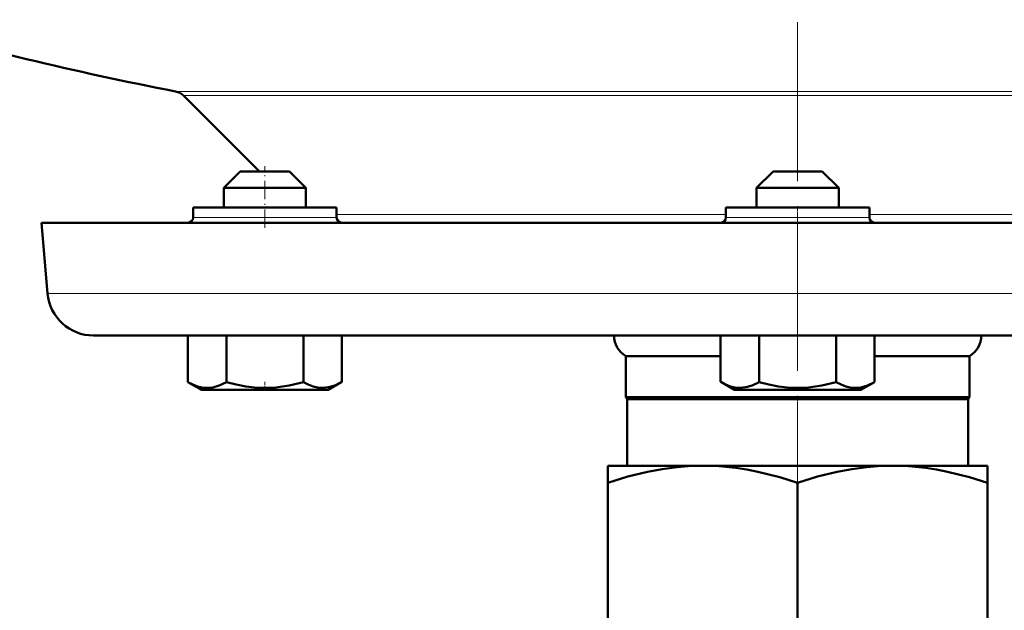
# Model space of a CAD drawing. Extents: x -1358 to 1757, y -1537 to 622.
# Tile 52 of 93: x -647 to -551, y -63 to -6. Entities that reach past the tile are written whole.
import ezdxf

# ---------------------------------------------------------------- set-up
doc = ezdxf.new("R2010")
doc.units = 0
doc.linetypes.add('DASHDOT', pattern=[18.5, 12, -3, 0.5, -3])

msp = doc.modelspace()

# ---------------------------------------------------------------- linework, layer by layer
at = {"color": 7, "linetype": 'DASHDOT', "lineweight": 18}
for p, q in [((-571.551, 456.685), (-571.551, -47.604)), ((-571.551, -8.761), (-571.551, -54.548))]:
    msp.add_line(p, q, dxfattribs=at)
at = {"color": 7, "lineweight": 18}
for p, q in [((-571.551, -12.576), (-632.219, -12.576)), ((-631.443, -12.988), (-511.66, -12.988)), ((-510.883, -12.576), (-571.551, -12.576)), ((-630.513, -24.88), (-629.575, -24.88)), ((-629.575, -24.88), (-616.513, -24.88)), ((-616.513, -24.589), (-578.551, -24.589)), ((-578.551, -24.88), (-571.551, -24.88)), ((-571.551, -24.88), (-564.551, -24.88)), ((-564.551, -24.589), (-526.59, -24.589)), ((-644.701, -32.272), (-571.551, -32.272)), ((-571.551, -32.272), (-498.401, -32.272))]:
    msp.add_line(p, q, dxfattribs=at)
at = {"color": 7, "lineweight": 50}
for p, q in [((-624.051, -20.38), (-631.443, -12.988)), ((-625.913, -20.38), (-627.513, -21.98)), ((-621.434, -20.38), (-625.913, -20.38)), ((-621.113, -20.38), (-621.434, -20.38)), ((-621.113, -20.38), (-619.513, -21.98)), ((-573.951, -20.38), (-575.551, -21.98)), ((-573.63, -20.38), (-573.951, -20.38)), ((-569.151, -20.38), (-573.63, -20.38)), ((-569.151, -20.38), (-567.551, -21.98)), ((-620.049, -21.98), (-627.513, -21.98)), ((-627.513, -23.88), (-627.513, -21.98)), ((-619.513, -21.98), (-620.049, -21.98)), ((-619.513, -23.88), (-619.513, -21.98)), ((-575.015, -21.98), (-575.551, -21.98)), ((-575.551, -23.88), (-575.551, -21.98)), ((-567.551, -21.98), (-575.015, -21.98)), ((-567.551, -23.88), (-567.551, -21.98)), ((-629.575, -23.88), (-630.513, -23.88)), ((-630.513, -24.88), (-630.513, -23.88)), ((-616.513, -23.88), (-629.575, -23.88)), ((-616.513, -24.88), (-616.513, -23.88)), ((-571.551, -23.88), (-578.551, -23.88)), ((-578.551, -24.88), (-578.551, -23.88)), ((-564.551, -23.88), (-571.551, -23.88)), ((-564.551, -24.88), (-564.551, -23.88)), ((-645.304, -25.38), (-571.551, -25.38)), ((-644.701, -32.272), (-645.304, -25.38)), ((-627.513, -25.38), (-625.513, -25.38)), ((-625.513, -25.38), (-621.513, -25.38)), ((-575.551, -25.38), (-568.087, -25.38)), ((-575.015, -25.38), (-569.551, -25.38)), ((-571.551, -25.38), (-497.798, -25.38)), ((-640.219, -36.38), (-571.551, -36.38)), ((-631.014, -36.38), (-631.014, -40.914)), ((-627.262, -36.38), (-627.262, -40.916)), ((-619.756, -36.38), (-619.756, -40.914)), ((-616.003, -36.38), (-616.003, -40.909)), ((-616, -36.38), (-616, -40.907)), ((-579.06, -36.38), (-579.06, -40.909)), ((-575.308, -36.38), (-575.308, -40.914)), ((-571.551, -36.38), (-502.884, -36.38)), ((-567.802, -36.38), (-567.802, -40.916)), ((-564.049, -36.38), (-564.049, -40.914)), ((-588.301, -38.38), (-579.06, -38.38)), ((-588.301, -38.38), (-588.301, -42.38)), ((-564.049, -38.38), (-554.801, -38.38)), ((-554.801, -42.38), (-554.801, -38.38)), ((-631.011, -40.916), (-630.96, -40.945)), ((-629.688, -41.68), (-631.011, -40.916)), ((-629.688, -41.68), (-631.011, -40.916)), ((-617.338, -41.68), (-616, -40.907)), ((-617.338, -41.68), (-616.007, -40.912)), ((-616.05, -40.936), (-616, -40.907)), ((-577.726, -41.68), (-579.057, -40.912)), ((-565.376, -41.68), (-564.053, -40.916)), ((-629.688, -41.68), (-618.165, -41.68)), ((-618.165, -41.68), (-617.338, -41.68)), ((-577.726, -41.68), (-576.899, -41.68)), ((-576.899, -41.68), (-565.376, -41.68)), ((-588.301, -42.38), (-554.801, -42.38)), ((-588.176, -42.596), (-588.301, -42.38)), ((-588.176, -42.596), (-554.926, -42.596)), ((-588.176, -49.08), (-588.176, -42.596)), ((-554.801, -42.38), (-554.926, -42.596)), ((-554.926, -42.596), (-554.926, -49.08)), ((-590.051, -49.08), (-590.051, -50.732)), ((-590.051, -49.08), (-580.801, -49.08)), ((-580.801, -49.08), (-571.551, -49.08)), ((-571.551, -49.08), (-562.301, -49.08)), ((-562.301, -49.08), (-553.051, -49.08)), ((-553.051, -50.732), (-553.051, -49.08)), ((-590.051, -64.728), (-590.051, -50.732)), ((-571.551, -50.732), (-571.551, -64.728)), ((-553.051, -64.728), (-553.051, -50.732))]:
    msp.add_line(p, q, dxfattribs=at)
at = {"color": 7, "linetype": 'DASHDOT', "lineweight": 18, "ltscale": 0.15}
msp.add_line((-623.513, -25.88), (-623.513, -19.88), dxfattribs=at)
at = {"color": 7, "linetype": 'DASHDOT', "lineweight": 18, "ltscale": 0.02298}
msp.add_line((-623.513, -41.756), (-623.513, -40.837), dxfattribs=at)
at = {"color": 7, "lineweight": 50}
for points in [[(-631.014, -40.914), (-630.535, -41.163), (-630.069, -41.344), (-629.646, -41.45), (-629.229, -41.495), (-628.599, -41.445), (-627.957, -41.257), (-627.262, -40.916)], [(-627.262, -40.916), (-626.303, -41.164), (-625.372, -41.345), (-624.527, -41.451), (-623.691, -41.495), (-622.433, -41.445), (-621.148, -41.255), (-619.756, -40.914)], [(-619.756, -40.914), (-619.277, -41.162), (-618.812, -41.342), (-618.389, -41.447), (-617.884, -41.492)], [(-617.884, -41.492), (-617.297, -41.432), (-616.698, -41.251), (-616.003, -40.909)], [(-579.06, -40.909), (-578.581, -41.159), (-578.115, -41.34), (-577.692, -41.446), (-577.18, -41.492)], [(-577.18, -41.492), (-576.597, -41.432), (-576.002, -41.253), (-575.308, -40.914)], [(-575.308, -40.914), (-574.349, -41.163), (-573.417, -41.344), (-572.571, -41.45), (-571.736, -41.495), (-570.478, -41.445), (-569.194, -41.257), (-567.802, -40.916)], [(-567.802, -40.916), (-567.323, -41.164), (-566.858, -41.345), (-566.435, -41.451), (-566.017, -41.495), (-565.388, -41.445), (-564.746, -41.255), (-564.049, -40.914)], [(-590.051, -50.732), (-588.125, -50.143), (-586.208, -49.672), (-584.757, -49.401), (-583.312, -49.21), (-581.873, -49.104), (-580.801, -49.08)], [(-580.801, -49.08), (-579.192, -49.134), (-577.579, -49.294), (-576.514, -49.456), (-575.446, -49.661), (-573.299, -50.193), (-571.551, -50.732)], [(-571.551, -50.732), (-569.625, -50.143), (-567.708, -49.672), (-566.257, -49.401), (-564.812, -49.21), (-563.373, -49.104), (-562.301, -49.08)], [(-562.301, -49.08), (-560.692, -49.134), (-559.079, -49.294), (-558.014, -49.456), (-556.946, -49.661), (-554.799, -50.193), (-553.051, -50.732)]]:
    msp.add_lwpolyline(points, dxfattribs=at)
for centre, radius, start, end in [((-571.551, 301.62), 320, 253.7398, 259.07135), ((-632.503, -14.049), 1.5, 45, 79.07135), ((-631.013, -24.88), 0.5, 270, 360), ((-616.013, -24.88), 0.5, 180.00001, 270), ((-579.051, -24.88), 0.5, 270, 360), ((-564.051, -24.88), 0.5, 180.00001, 270), ((-640.219, -31.88), 4.5, 184.99999, 270), ((-587.146, -36.38), 2.309, 180.00001, 240), ((-555.956, -36.38), 2.309, 300, 360)]:
    msp.add_arc(centre, radius, start, end, dxfattribs=at)

doc.saveas('drawing.dxf')
